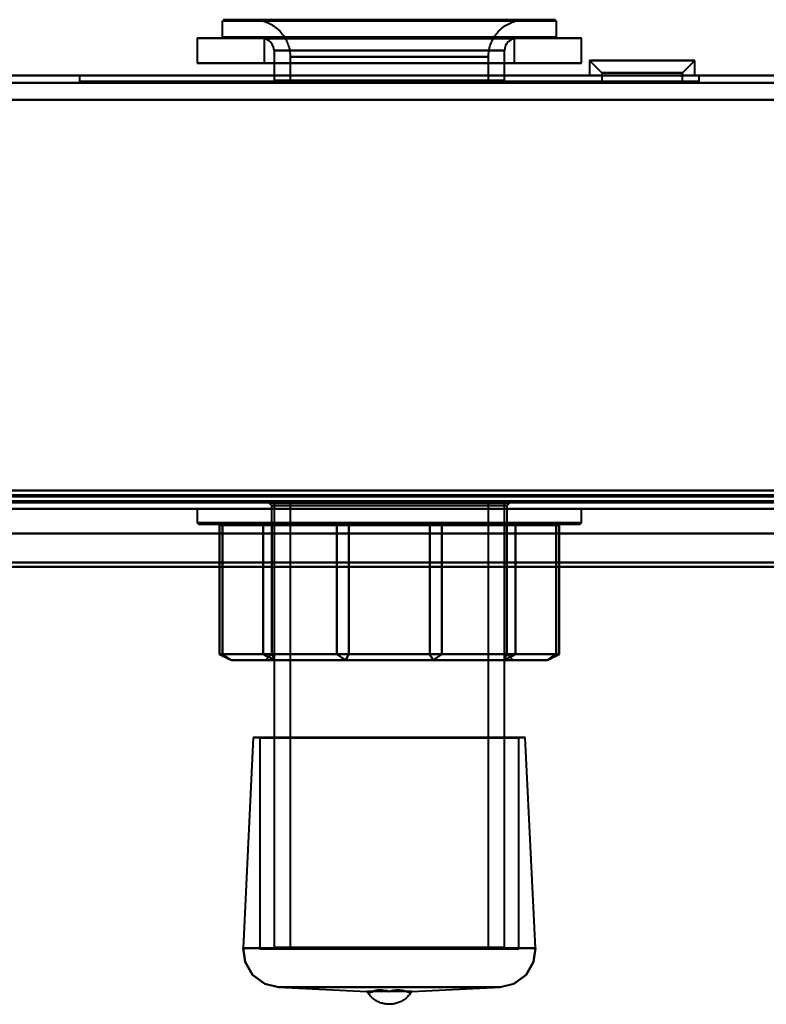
# Model space of a CAD drawing. Header units: millimetres. Extents: x -1041 to 1388, y -120 to 1250.
# Tile 9 of 85: x -190 to -130, y 88 to 168. Entities that reach past the tile are written whole.
import ezdxf

# ---------------------------------------------------------------- set-up
doc = ezdxf.new("R2010")
doc.units = ezdxf.units.MM
doc.layers.add('G-IMPT', color=8, linetype='Continuous', lineweight=40)

# ---------------------------------------------------------------- blocks, each defined once
blk = doc.blocks.new('NEXA 400 CALQUES_dwg-748074-Droite')
at = {"layer": 'G-IMPT'}
for p, q in [((-173.5, 167.752), (-173.5, 166.452)), ((-173.5, 167.752), (-154.829, 167.752)), ((-173.5, 167.752), (-165.171, 167.752)), ((-154.867, 167.852), (-173.4, 167.852)), ((-155.786, 167.852), (-171, 167.852)), ((-171, 167.852), (-155.786, 167.852)), ((-165.171, 167.752), (-146.5, 167.752)), ((-146.6, 167.852), (-165.133, 167.852)), ((-149, 167.852), (-164.214, 167.852)), ((-164.214, 167.852), (-149, 167.852)), ((-154.829, 167.752), (-146.5, 167.752)), ((-146.5, 166.452), (-146.5, 167.752)), ((-175.5, 166.352), (-175.5, 164.352)), ((-154.063, 166.352), (-175.5, 166.352)), ((-175.5, 166.352), (-154.063, 166.352)), ((-175.5, 166.352), (-165.937, 166.352)), ((-165.171, 166.452), (-173.5, 166.452)), ((-154.829, 166.452), (-173.5, 166.452)), ((-173.4, 166.352), (-154.867, 166.352)), ((-170.1, 166.332), (-170.1, 164.352)), ((-156.131, 166.332), (-170.1, 166.332)), ((-170.1, 166.332), (-156.131, 166.332)), ((-144.5, 166.352), (-165.937, 166.352)), ((-165.937, 166.352), (-144.5, 166.352)), ((-146.5, 166.452), (-165.171, 166.452)), ((-165.133, 166.352), (-146.6, 166.352)), ((-149.9, 166.332), (-163.869, 166.332)), ((-163.869, 166.332), (-149.9, 166.332)), ((-146.5, 166.452), (-154.829, 166.452)), ((-154.063, 166.352), (-144.5, 166.352)), ((-149.9, 164.352), (-149.9, 166.332)), ((-144.5, 164.352), (-144.5, 166.352)), ((-169.3, 165.352), (-169.3, 162.952)), ((-156.438, 165.352), (-169.3, 165.352)), ((-169.3, 165.352), (-156.438, 165.352)), ((-150.7, 165.352), (-163.562, 165.352)), ((-163.562, 165.352), (-150.7, 165.352)), ((-150.7, 162.952), (-150.7, 165.352)), ((-168, 164.852), (-168, 162.852)), ((-156.936, 164.852), (-168, 164.852)), ((-168, 164.852), (-156.936, 164.852)), ((-152, 164.852), (-163.064, 164.852)), ((-163.064, 164.852), (-152, 164.852)), ((-152, 162.852), (-152, 164.852)), ((-143.85, 164.552), (-142.85, 163.552)), ((-143.85, 164.552), (-142.85, 163.552)), ((-143.85, 164.552), (-143.85, 163.352)), ((-143.85, 164.552), (-143.85, 163.352)), ((-137.475, 164.552), (-143.85, 164.552)), ((-137.475, 164.552), (-143.85, 164.552)), ((-143.85, 164.552), (-137.475, 164.552)), ((-143.85, 164.552), (-137.475, 164.552)), ((-135.35, 164.552), (-141.725, 164.552)), ((-135.35, 164.552), (-141.725, 164.552)), ((-141.725, 164.552), (-135.35, 164.552)), ((-141.725, 164.552), (-135.35, 164.552)), ((-136.35, 163.552), (-135.35, 164.552)), ((-136.35, 163.552), (-135.35, 164.552)), ((-135.35, 163.352), (-135.35, 164.552)), ((-135.35, 163.352), (-135.35, 164.552)), ((-165.937, 164.352), (-175.5, 164.352)), ((-154.063, 164.352), (-175.5, 164.352)), ((-175.5, 164.352), (-154.063, 164.352)), ((-156.131, 164.352), (-170.1, 164.352)), ((-170.1, 164.352), (-156.131, 164.352)), ((-144.5, 164.352), (-165.937, 164.352)), ((-165.937, 164.352), (-144.5, 164.352)), ((-149.9, 164.352), (-163.869, 164.352)), ((-163.869, 164.352), (-149.9, 164.352)), ((-144.5, 164.352), (-154.063, 164.352)), ((250.9, 163.352), (-248.9, 163.352)), ((-185, 163.352), (-185, 162.852)), ((-160, 163.352), (-185, 163.352)), ((-135, 163.352), (-185, 163.352)), ((-185, 163.352), (-160, 163.352)), ((-156.438, 162.952), (-169.3, 162.952)), ((-150.7, 162.952), (-163.562, 162.952)), ((-135, 163.352), (-160, 163.352)), ((-160, 163.352), (-135, 163.352)), ((-137.475, 163.352), (-143.85, 163.352)), ((-137.475, 163.352), (-143.85, 163.352)), ((-143.85, 163.352), (-137.475, 163.352)), ((-143.85, 163.352), (-137.475, 163.352)), ((-142.85, 163.552), (-142.85, 162.852)), ((-142.85, 163.552), (-142.85, 162.852)), ((-137.975, 163.552), (-142.85, 163.552)), ((-137.975, 163.552), (-142.85, 163.552)), ((-142.85, 163.552), (-137.975, 163.552)), ((-142.85, 163.552), (-137.975, 163.552)), ((-135.35, 163.352), (-141.725, 163.352)), ((-135.35, 163.352), (-141.725, 163.352)), ((-141.725, 163.352), (-135.35, 163.352)), ((-141.725, 163.352), (-135.35, 163.352)), ((-136.35, 163.552), (-141.225, 163.552)), ((-136.35, 163.552), (-141.225, 163.552)), ((-141.225, 163.552), (-136.35, 163.552)), ((-141.225, 163.552), (-136.35, 163.552)), ((-136.35, 162.852), (-136.35, 163.552)), ((-136.35, 162.852), (-136.35, 163.552)), ((-135, 162.852), (-135, 163.352)), ((-135, 162.852), (-185, 162.852)), ((-135, 162.852), (-185, 162.852)), ((-185, 162.852), (-135, 162.852)), ((-185, 162.852), (-135, 162.852)), ((-169.3, 162.852), (-150.7, 162.852)), ((-169.3, 162.852), (-150.7, 162.852)), ((-152, 162.852), (-168, 162.852)), ((-152, 162.852), (-168, 162.852)), ((-168, 162.852), (-156.936, 162.852)), ((-168, 162.852), (-163.064, 162.852)), ((-163.064, 162.852), (-152, 162.852)), ((-136.35, 162.852), (-142.85, 162.852)), ((-136.35, 162.852), (-142.85, 162.852)), ((-136.35, 162.852), (-142.85, 162.852)), ((-136.35, 162.852), (-142.85, 162.852)), ((-142.85, 162.852), (-137.975, 162.852)), ((-142.85, 162.852), (-141.225, 162.852)), ((-142.85, 162.852), (-137.975, 162.852)), ((-142.85, 162.852), (-141.225, 162.852)), ((-141.225, 162.852), (-136.35, 162.852)), ((-141.225, 162.852), (-136.35, 162.852)), ((-248.9, 128.872), (285.9, 128.872)), ((-169.716, 128.852), (-169.5, 128.636)), ((-169.716, 128.852), (-150.284, 128.852)), ((-169.716, 128.852), (-150.284, 128.852)), ((-153.192, 128.852), (-169.716, 128.852)), ((-166.808, 128.852), (-169.716, 128.852)), ((-169.3, 128.852), (-169.3, 92.952)), ((-169.3, 128.852), (-156.438, 128.852)), ((-169.3, 128.852), (-163.562, 128.852)), ((-150.7, 128.852), (-169.3, 128.852)), ((-150.7, 128.852), (-169.3, 128.852)), ((-168, 128.852), (-168, 92.952)), ((-168, 128.852), (-152, 128.852)), ((-168, 128.852), (-152, 128.852)), ((-163.064, 128.852), (-168, 128.852)), ((-156.936, 128.852), (-168, 128.852)), ((-150.284, 128.852), (-166.808, 128.852)), ((-163.562, 128.852), (-150.7, 128.852)), ((-152, 128.852), (-163.064, 128.852)), ((-150.284, 128.852), (-153.192, 128.852)), ((-152, 92.952), (-152, 128.852)), ((-150.7, 92.952), (-150.7, 128.852)), ((-150.5, 128.636), (-150.284, 128.852)), ((270, 128.372), (-250, 128.372)), ((-249.4, 128.372), (251.4, 128.372)), ((-249.4, 128.372), (286.4, 128.372)), ((-175.5, 128.372), (-175.5, 127.236)), ((-175.5, 128.372), (-160, 128.372)), ((-160, 128.372), (-175.5, 128.372)), ((-170.86, 128.372), (-144.5, 128.372)), ((-169.5, 128.636), (-169.5, 116.636)), ((-169.5, 128.636), (-166.656, 128.636)), ((-169.5, 128.636), (-153.344, 128.636)), ((-153.344, 128.636), (-169.5, 128.636)), ((-166.656, 128.636), (-169.5, 128.636)), ((-166.656, 128.636), (-150.5, 128.636)), ((-150.5, 128.636), (-166.656, 128.636)), ((-160, 128.372), (-149.14, 128.372)), ((-144.5, 128.372), (-160, 128.372)), ((-153.344, 128.636), (-150.5, 128.636)), ((-150.5, 128.636), (-153.344, 128.636)), ((-150.5, 116.636), (-150.5, 128.636)), ((-144.5, 127.236), (-144.5, 128.372)), ((-149.14, 127.236), (-175.5, 127.236)), ((-144.5, 127.236), (-170.86, 127.236)), ((-175.4, 127.136), (-149.21, 127.136)), ((-173.53, 127.136), (-173.845, 127.136)), ((-173.745, 127.036), (-173.745, 116.636)), ((-173.745, 127.036), (-173.709, 127.036)), ((-173.745, 127.036), (-173.459, 127.036)), ((-170.79, 127.136), (-144.6, 127.136)), ((-169.498, 127.136), (-170.283, 127.136)), ((-170.187, 127.036), (-169.473, 127.036)), ((-163.247, 127.136), (-164.307, 127.136)), ((-164.236, 127.036), (-163.272, 127.036)), ((-155.693, 127.136), (-156.753, 127.136)), ((-156.728, 127.036), (-155.764, 127.036)), ((-150.527, 127.036), (-149.813, 127.036)), ((-149.717, 127.136), (-150.502, 127.136)), ((-146.541, 127.036), (-146.255, 127.036)), ((-146.155, 127.136), (-146.47, 127.136)), ((-146.291, 127.036), (-146.255, 127.036)), ((-146.255, 116.636), (-146.255, 127.036)), ((270, 126.372), (-250, 126.372)), ((270, 126.372), (-250, 126.372)), ((-173.745, 116.636), (-172.745, 116.136)), ((-173.745, 116.636), (-173.709, 116.636)), ((-173.745, 116.636), (-173.459, 116.636)), ((-173.459, 116.636), (-173.745, 116.636)), ((-173.709, 116.636), (-173.745, 116.636)), ((-170.187, 116.636), (-169.473, 116.636)), ((-169.473, 116.636), (-170.187, 116.636)), ((-169.5, 116.636), (-170, 116.136)), ((-170, 116.136), (-167.006, 116.136)), ((-170, 116.136), (-152.994, 116.136)), ((-152.994, 116.136), (-170, 116.136)), ((-169.5, 116.636), (-166.656, 116.636)), ((-169.5, 116.636), (-153.344, 116.636)), ((-153.344, 116.636), (-169.5, 116.636)), ((-166.656, 116.636), (-169.5, 116.636)), ((-167.006, 116.136), (-150, 116.136)), ((-150, 116.136), (-167.006, 116.136)), ((-166.656, 116.636), (-150.5, 116.636)), ((-150.5, 116.636), (-166.656, 116.636)), ((-164.236, 116.636), (-163.272, 116.636)), ((-163.272, 116.636), (-164.236, 116.636)), ((-156.728, 116.636), (-155.764, 116.636)), ((-155.764, 116.636), (-156.728, 116.636)), ((-153.344, 116.636), (-150.5, 116.636)), ((-150.5, 116.636), (-153.344, 116.636)), ((-152.994, 116.136), (-150, 116.136)), ((-150.527, 116.636), (-149.813, 116.636)), ((-149.813, 116.636), (-150.527, 116.636)), ((-150, 116.136), (-150.5, 116.636)), ((-147.255, 116.136), (-146.255, 116.636)), ((-146.541, 116.636), (-146.255, 116.636)), ((-146.255, 116.636), (-146.541, 116.636)), ((-146.291, 116.636), (-146.255, 116.636)), ((-146.255, 116.636), (-146.291, 116.636)), ((-170.976, 109.902), (-171.797, 92.895)), ((-170.976, 109.902), (-170.45, 109.877)), ((-170.976, 109.902), (-160, 109.902)), ((-160, 109.902), (-170.976, 109.902)), ((-170.45, 109.877), (-170.45, 92.852)), ((-170.45, 109.877), (-160, 109.877)), ((-160, 109.877), (-170.45, 109.877)), ((-160, 109.902), (-149.024, 109.902)), ((-149.024, 109.902), (-160, 109.902)), ((-160, 109.877), (-149.55, 109.877)), ((-149.55, 109.877), (-160, 109.877)), ((-149.55, 109.877), (-149.024, 109.902)), ((-149.55, 92.852), (-149.55, 109.877)), ((-148.203, 92.895), (-149.024, 109.902)), ((-171.797, 92.895), (-160, 92.895)), ((-171.797, 92.895), (-148.203, 92.895)), ((-160, 92.895), (-171.797, 92.895)), ((-170.45, 92.852), (-160, 92.852)), ((-160, 92.852), (-170.45, 92.852)), ((-156.438, 92.952), (-169.3, 92.952)), ((-169.2, 92.852), (-160, 92.852)), ((-160, 92.852), (-168.1, 92.852)), ((-168, 92.952), (-156.936, 92.952)), ((-150.7, 92.952), (-163.562, 92.952)), ((-163.064, 92.952), (-152, 92.952)), ((-160, 92.895), (-148.203, 92.895)), ((-148.203, 92.895), (-160, 92.895)), ((-151.9, 92.852), (-160, 92.852)), ((-160, 92.852), (-149.55, 92.852)), ((-149.55, 92.852), (-160, 92.852)), ((-160, 92.852), (-150.8, 92.852)), ((-168.945, 89.753), (-161.81, 89.409)), ((-168.945, 89.753), (-160, 89.753)), ((-160, 89.753), (-168.945, 89.753)), ((-151.055, 89.753), (-168.945, 89.753)), ((-160, 89.409), (-161.81, 89.409)), ((-160, 89.753), (-151.055, 89.753)), ((-151.055, 89.753), (-160, 89.753)), ((-158.19, 89.409), (-160, 89.409)), ((-158.19, 89.409), (-151.055, 89.753))]:
    blk.add_line(p, q, dxfattribs=at)
at = {"layer": 'G-IMPT', "flags": 128}
for points in [[(-171, 167.852), (-170.88, 167.85), (-170.76, 167.843), (-170.641, 167.831), (-170.522, 167.814), (-170.404, 167.793), (-170.287, 167.766), (-170.171, 167.735), (-170.056, 167.7), (-169.943, 167.66), (-169.832, 167.615), (-169.722, 167.567), (-169.615, 167.513), (-169.509, 167.456), (-169.406, 167.394), (-169.306, 167.328), (-169.208, 167.259), (-169.114, 167.185), (-169.022, 167.108), (-168.933, 167.027), (-168.848, 166.942), (-168.766, 166.855), (-168.688, 166.764), (-168.613, 166.67), (-168.542, 166.573), (-168.476, 166.473), (-168.413, 166.371), (-168.354, 166.266), (-168.3, 166.159), (-168.25, 166.05), (-168.204, 165.939), (-168.163, 165.827), (-168.126, 165.712), (-168.094, 165.597), (-168.066, 165.48), (-168.044, 165.362), (-168.026, 165.244), (-168.012, 165.124), (-168.004, 165.005), (-168, 164.885), (-168, 164.852)], [(-152, 164.852), (-151.998, 164.972), (-151.99, 165.092), (-151.978, 165.211), (-151.962, 165.33), (-151.94, 165.448), (-151.914, 165.565), (-151.883, 165.681), (-151.848, 165.796), (-151.808, 165.909), (-151.763, 166.021), (-151.714, 166.13), (-151.661, 166.238), (-151.603, 166.343), (-151.542, 166.446), (-151.476, 166.546), (-151.406, 166.644), (-151.333, 166.739), (-151.255, 166.83), (-151.175, 166.919), (-151.09, 167.004), (-151.002, 167.086), (-150.911, 167.165), (-150.817, 167.239), (-150.721, 167.31), (-150.621, 167.377), (-150.519, 167.44), (-150.414, 167.498), (-150.307, 167.553), (-150.198, 167.603), (-150.087, 167.648), (-149.974, 167.69), (-149.86, 167.726), (-149.745, 167.758), (-149.628, 167.786), (-149.51, 167.809), (-149.391, 167.827), (-149.272, 167.84), (-149.152, 167.848), (-149.032, 167.852), (-149, 167.852)], [(-169.3, 165.352), (-169.312, 165.505), (-169.344, 165.645), (-169.453, 165.883), (-169.58, 166.046), (-169.697, 166.15), (-169.9, 166.269), (-170.1, 166.332)], [(-149.9, 166.332), (-150.058, 166.286), (-150.195, 166.221), (-150.412, 166.055), (-150.542, 165.892), (-150.614, 165.757), (-150.682, 165.543), (-150.7, 165.352)], [(-248.9, 163.352), (-123.95, 163.352), (1, 163.352), (125.95, 163.352), (250.9, 163.352)], [(-248.9, 163.352), (-123.95, 163.352), (1, 163.352), (125.95, 163.352), (250.9, 163.352)], [(250.9, 163.352), (125.95, 163.352), (1, 163.352), (-123.95, 163.352), (-248.9, 163.352)], [(250.9, 163.352), (125.95, 163.352), (1, 163.352), (-123.95, 163.352), (-248.9, 163.352)], [(250.9, 162.752), (125.95, 162.752), (1, 162.752), (-123.95, 162.752), (-248.9, 162.752)], [(-248.9, 162.752), (-123.95, 162.752), (1, 162.752), (125.95, 162.752), (250.9, 162.752)], [(-248.9, 162.752), (-123.95, 162.752), (1, 162.752), (125.95, 162.752), (250.9, 162.752)], [(250.9, 162.752), (125.95, 162.752), (1, 162.752), (-123.95, 162.752), (-248.9, 162.752)], [(250.9, 161.372), (125.95, 161.372), (1, 161.372), (-123.95, 161.372), (-248.9, 161.372)], [(-248.9, 161.372), (-123.825, 161.372), (1.25, 161.372), (126.325, 161.372), (251.4, 161.372)], [(-248.9, 161.372), (-123.95, 161.372), (1, 161.372), (125.95, 161.372), (250.9, 161.372)], [(251.4, 161.372), (126.325, 161.372), (1.25, 161.372), (-123.825, 161.372), (-248.9, 161.372)], [(-248.9, 161.372), (-123.95, 161.372), (1, 161.372), (125.95, 161.372), (250.9, 161.372)], [(250.9, 161.372), (125.95, 161.372), (1, 161.372), (-123.95, 161.372), (-248.9, 161.372)], [(-248.9, 161.372), (-123.825, 161.372), (1.25, 161.372), (126.325, 161.372), (251.4, 161.372)], [(251.4, 161.372), (126.325, 161.372), (1.25, 161.372), (-123.825, 161.372), (-248.9, 161.372)], [(250.9, 129.852), (125.95, 129.852), (1, 129.852), (-123.95, 129.852), (-248.9, 129.852)], [(-248.9, 129.852), (-123.95, 129.852), (1, 129.852), (125.95, 129.852), (250.9, 129.852)], [(-248.9, 129.852), (-123.95, 129.852), (1, 129.852), (125.95, 129.852), (250.9, 129.852)], [(250.9, 129.852), (125.95, 129.852), (1, 129.852), (-123.95, 129.852), (-248.9, 129.852)], [(250.9, 129.852), (125.95, 129.852), (1, 129.852), (-123.95, 129.852), (-248.9, 129.852)], [(-248.9, 129.852), (-123.95, 129.852), (1, 129.852), (125.95, 129.852), (250.9, 129.852)], [(250.9, 129.852), (125.95, 129.852), (1, 129.852), (-123.95, 129.852), (-248.9, 129.852)], [(-248.9, 129.852), (-123.95, 129.852), (1, 129.852), (125.95, 129.852), (250.9, 129.852)], [(-249.4, 128.972), (-115.45, 128.972), (18.5, 128.972), (152.45, 128.972), (286.4, 128.972)], [(-249.4, 128.972), (-115.45, 128.972), (18.5, 128.972), (152.45, 128.972), (286.4, 128.972)], [(251.4, 128.972), (126.2, 128.972), (1, 128.972), (-124.2, 128.972), (-249.4, 128.972)], [(-249.4, 128.972), (-124.2, 128.972), (1, 128.972), (126.2, 128.972), (251.4, 128.972)], [(286.4, 128.972), (152.45, 128.972), (18.5, 128.972), (-115.45, 128.972), (-249.4, 128.972)], [(-249.4, 128.972), (-124.2, 128.972), (1, 128.972), (126.2, 128.972), (251.4, 128.972)], [(251.4, 128.972), (126.2, 128.972), (1, 128.972), (-124.2, 128.972), (-249.4, 128.972)], [(251.4, 128.972), (126.2, 128.972), (1, 128.972), (-124.2, 128.972), (-249.4, 128.972)], [(-249.4, 128.972), (-124.2, 128.972), (1, 128.972), (126.2, 128.972), (251.4, 128.972)], [(286.4, 128.972), (152.45, 128.972), (18.5, 128.972), (-115.45, 128.972), (-249.4, 128.972)], [(286.4, 128.972), (152.45, 128.972), (18.5, 128.972), (-115.45, 128.972), (-249.4, 128.972)], [(-249.4, 128.972), (-115.45, 128.972), (18.5, 128.972), (152.45, 128.972), (286.4, 128.972)], [(286.4, 128.872), (152.45, 128.872), (18.5, 128.872), (-115.45, 128.872), (-249.4, 128.872)], [(251.4, 128.872), (126.2, 128.872), (1, 128.872), (-124.2, 128.872), (-249.4, 128.872)], [(-249.4, 128.872), (-124.2, 128.872), (1, 128.872), (126.2, 128.872), (251.4, 128.872)], [(-249.4, 128.872), (-115.45, 128.872), (18.5, 128.872), (152.45, 128.872), (286.4, 128.872)], [(251, 128.872), (126, 128.872), (1, 128.872), (-124, 128.872), (-249, 128.872)], [(-249, 128.872), (-124, 128.872), (1, 128.872), (126, 128.872), (251, 128.872)], [(251, 128.872), (126, 128.872), (1, 128.872), (-124, 128.872), (-249, 128.872)], [(-249, 128.872), (-124, 128.872), (1, 128.872), (126, 128.872), (251, 128.872)], [(285.9, 129.472), (152.2, 129.472), (18.5, 129.472), (-115.2, 129.472), (-248.9, 129.472)], [(251.4, 129.472), (126.325, 129.472), (1.25, 129.472), (-123.825, 129.472), (-248.9, 129.472)], [(-248.9, 129.472), (-123.825, 129.472), (1.25, 129.472), (126.325, 129.472), (251.4, 129.472)], [(-248.9, 129.472), (-123.825, 129.472), (1.25, 129.472), (126.325, 129.472), (251.4, 129.472)], [(-248.9, 129.472), (-115.2, 129.472), (18.5, 129.472), (152.2, 129.472), (285.9, 129.472)], [(251.4, 129.472), (126.325, 129.472), (1.25, 129.472), (-123.825, 129.472), (-248.9, 129.472)], [(-248.9, 129.372), (-115.2, 129.372), (18.5, 129.372), (152.2, 129.372), (285.9, 129.372)], [(285.9, 129.372), (152.2, 129.372), (18.5, 129.372), (-115.2, 129.372), (-248.9, 129.372)], [(-248.9, 129.372), (-115.2, 129.372), (18.5, 129.372), (152.2, 129.372), (285.9, 129.372)], [(285.9, 129.372), (152.2, 129.372), (18.5, 129.372), (-115.2, 129.372), (-248.9, 129.372)], [(-248.9, 129.372), (-115.2, 129.372), (18.5, 129.372), (152.2, 129.372), (285.9, 129.372)], [(285.9, 129.372), (152.2, 129.372), (18.5, 129.372), (-115.2, 129.372), (-248.9, 129.372)], [(285.9, 128.872), (152.2, 128.872), (18.5, 128.872), (-115.2, 128.872), (-248.9, 128.872)], [(-248.9, 128.872), (-115.2, 128.872), (18.5, 128.872), (152.2, 128.872), (285.9, 128.872)], [(-248.9, 128.872), (-115.2, 128.872), (18.5, 128.872), (152.2, 128.872), (285.9, 128.872)], [(285.9, 128.872), (152.2, 128.872), (18.5, 128.872), (-115.2, 128.872), (-248.9, 128.872)], [(-248.9, 128.872), (-115.2, 128.872), (18.5, 128.872), (152.2, 128.872), (285.9, 128.872)], [(285.9, 128.872), (152.2, 128.872), (18.5, 128.872), (-115.2, 128.872), (-248.9, 128.872)], [(285.9, 128.872), (152.2, 128.872), (18.5, 128.872), (-115.2, 128.872), (-248.9, 128.872)], [(285.9, 128.872), (152.2, 128.872), (18.5, 128.872), (-115.2, 128.872), (-248.9, 128.872)], [(-248.9, 128.872), (-115.2, 128.872), (18.5, 128.872), (152.2, 128.872), (285.9, 128.872)], [(-248.9, 128.872), (-115.2, 128.872), (18.5, 128.872), (152.2, 128.872), (285.9, 128.872)], [(-248.9, 128.872), (-115.2, 128.872), (18.5, 128.872), (152.2, 128.872), (285.9, 128.872)], [(285.9, 128.872), (152.2, 128.872), (18.5, 128.872), (-115.2, 128.872), (-248.9, 128.872)], [(286.4, 128.372), (152.45, 128.372), (18.5, 128.372), (-115.45, 128.372), (-249.4, 128.372)], [(-249.4, 128.372), (-119.55, 128.372), (10.3, 128.372), (140.15, 128.372), (270, 128.372)], [(251.4, 128.372), (126.2, 128.372), (1, 128.372), (-124.2, 128.372), (-249.4, 128.372)], [(-249.4, 128.372), (-124.2, 128.372), (1, 128.372), (126.2, 128.372), (251.4, 128.372)], [(251.4, 128.372), (126.2, 128.372), (1, 128.372), (-124.2, 128.372), (-249.4, 128.372)], [(-249.4, 128.372), (-124.2, 128.372), (1, 128.372), (126.2, 128.372), (251.4, 128.372)], [(251.4, 128.372), (126.2, 128.372), (1, 128.372), (-124.2, 128.372), (-249.4, 128.372)], [(-249.4, 128.372), (-124.2, 128.372), (1, 128.372), (126.2, 128.372), (251.4, 128.372)], [(270, 128.372), (140.15, 128.372), (10.3, 128.372), (-119.55, 128.372), (-249.4, 128.372)], [(-249.4, 128.372), (-124.2, 128.372), (1, 128.372), (126.2, 128.372), (251.4, 128.372)], [(-249.4, 128.372), (-119.55, 128.372), (10.3, 128.372), (140.15, 128.372), (270, 128.372)], [(251.4, 128.372), (126.2, 128.372), (1, 128.372), (-124.2, 128.372), (-249.4, 128.372)], [(270, 128.372), (140.15, 128.372), (10.3, 128.372), (-119.55, 128.372), (-249.4, 128.372)], [(-249.4, 128.372), (-115.45, 128.372), (18.5, 128.372), (152.45, 128.372), (286.4, 128.372)], [(251.4, 128.372), (127.8, 128.372), (4.2, 128.372), (-119.4, 128.372), (-243, 128.372)], [(251.4, 128.372), (127.8, 128.372), (4.2, 128.372), (-119.4, 128.372), (-243, 128.372)], [(-243, 128.372), (-119.4, 128.372), (4.2, 128.372), (127.8, 128.372), (251.4, 128.372)], [(-243, 128.372), (-119.4, 128.372), (4.2, 128.372), (127.8, 128.372), (251.4, 128.372)], [(251.4, 128.372), (127.8, 128.372), (4.2, 128.372), (-119.4, 128.372), (-243, 128.372)], [(-243, 128.372), (-119.4, 128.372), (4.2, 128.372), (127.8, 128.372), (251.4, 128.372)], [(251.4, 128.372), (127.8, 128.372), (4.2, 128.372), (-119.4, 128.372), (-243, 128.372)], [(-243, 128.372), (-119.4, 128.372), (4.2, 128.372), (127.8, 128.372), (251.4, 128.372)], [(-173.805, 127.136), (-172.925, 127.136), (-172.044, 127.136), (-171.164, 127.136), (-170.283, 127.136)], [(-170.187, 127.036), (-171.067, 127.036), (-171.948, 127.036), (-172.828, 127.036), (-173.709, 127.036)], [(-173.709, 127.036), (-173.709, 124.436), (-173.709, 121.836), (-173.709, 119.236), (-173.709, 116.636)], [(-173.709, 116.636), (-173.709, 119.236), (-173.709, 121.836), (-173.709, 124.436), (-173.709, 127.036)], [(-164.307, 127.136), (-166.613, 127.136), (-168.919, 127.136), (-171.225, 127.136), (-173.53, 127.136)], [(-173.459, 127.036), (-173.459, 124.436), (-173.459, 121.836), (-173.459, 119.236), (-173.459, 116.636)], [(-173.459, 127.036), (-171.153, 127.036), (-168.847, 127.036), (-166.542, 127.036), (-164.236, 127.036)], [(-173.459, 116.636), (-173.459, 119.236), (-173.459, 121.836), (-173.459, 124.436), (-173.459, 127.036)], [(-170.187, 127.036), (-170.187, 124.436), (-170.187, 121.836), (-170.187, 119.236), (-170.187, 116.636)], [(-170.187, 116.636), (-170.187, 119.236), (-170.187, 121.836), (-170.187, 124.436), (-170.187, 127.036)], [(-169.498, 127.136), (-166.312, 127.136), (-163.125, 127.136), (-159.939, 127.136), (-156.753, 127.136)], [(-156.728, 127.036), (-159.914, 127.036), (-163.1, 127.036), (-166.287, 127.036), (-169.473, 127.036)], [(-169.473, 127.036), (-169.473, 124.436), (-169.473, 121.836), (-169.473, 119.236), (-169.473, 116.636)], [(-169.473, 116.636), (-169.473, 119.236), (-169.473, 121.836), (-169.473, 124.436), (-169.473, 127.036)], [(-164.236, 116.636), (-164.236, 119.236), (-164.236, 121.836), (-164.236, 124.436), (-164.236, 127.036)], [(-164.236, 127.036), (-164.236, 124.436), (-164.236, 121.836), (-164.236, 119.236), (-164.236, 116.636)], [(-163.272, 127.036), (-163.272, 124.436), (-163.272, 121.836), (-163.272, 119.236), (-163.272, 116.636)], [(-163.272, 127.036), (-160.086, 127.036), (-156.9, 127.036), (-153.713, 127.036), (-150.527, 127.036)], [(-163.272, 116.636), (-163.272, 119.236), (-163.272, 121.836), (-163.272, 124.436), (-163.272, 127.036)], [(-150.502, 127.136), (-153.688, 127.136), (-156.875, 127.136), (-160.061, 127.136), (-163.247, 127.136)], [(-156.728, 127.036), (-156.728, 124.436), (-156.728, 121.836), (-156.728, 119.236), (-156.728, 116.636)], [(-156.728, 116.636), (-156.728, 119.236), (-156.728, 121.836), (-156.728, 124.436), (-156.728, 127.036)], [(-146.541, 127.036), (-148.847, 127.036), (-151.153, 127.036), (-153.458, 127.036), (-155.764, 127.036)], [(-155.764, 127.036), (-155.764, 124.436), (-155.764, 121.836), (-155.764, 119.236), (-155.764, 116.636)], [(-155.764, 116.636), (-155.764, 119.236), (-155.764, 121.836), (-155.764, 124.436), (-155.764, 127.036)], [(-155.693, 127.136), (-153.387, 127.136), (-151.081, 127.136), (-148.775, 127.136), (-146.47, 127.136)], [(-150.527, 127.036), (-150.527, 124.436), (-150.527, 121.836), (-150.527, 119.236), (-150.527, 116.636)], [(-150.527, 116.636), (-150.527, 119.236), (-150.527, 121.836), (-150.527, 124.436), (-150.527, 127.036)], [(-149.813, 127.036), (-149.813, 124.436), (-149.813, 121.836), (-149.813, 119.236), (-149.813, 116.636)], [(-149.813, 127.036), (-148.933, 127.036), (-148.052, 127.036), (-147.172, 127.036), (-146.291, 127.036)], [(-149.813, 116.636), (-149.813, 119.236), (-149.813, 121.836), (-149.813, 124.436), (-149.813, 127.036)], [(-146.195, 127.136), (-147.075, 127.136), (-147.956, 127.136), (-148.836, 127.136), (-149.717, 127.136)], [(-146.541, 127.036), (-146.541, 124.436), (-146.541, 121.836), (-146.541, 119.236), (-146.541, 116.636)], [(-146.541, 116.636), (-146.541, 119.236), (-146.541, 121.836), (-146.541, 124.436), (-146.541, 127.036)], [(-146.291, 127.036), (-146.291, 124.436), (-146.291, 121.836), (-146.291, 119.236), (-146.291, 116.636)], [(-146.291, 116.636), (-146.291, 119.236), (-146.291, 121.836), (-146.291, 124.436), (-146.291, 127.036)], [(270, 126.372), (140, 126.372), (10, 126.372), (-120, 126.372), (-250, 126.372)], [(-250, 126.372), (-120, 126.372), (10, 126.372), (140, 126.372), (270, 126.372)], [(270, 126.372), (140, 126.372), (10, 126.372), (-120, 126.372), (-250, 126.372)], [(-250, 126.372), (-120, 126.372), (10, 126.372), (140, 126.372), (270, 126.372)], [(-250, 126.372), (-120, 126.372), (10, 126.372), (140, 126.372), (270, 126.372)], [(270, 126.372), (140, 126.372), (10, 126.372), (-120, 126.372), (-250, 126.372)], [(-250, 126.372), (-120, 126.372), (10, 126.372), (140, 126.372), (270, 126.372)], [(270, 126.372), (140, 126.372), (10, 126.372), (-120, 126.372), (-250, 126.372)], [(263, 126.372), (136.5, 126.372), (10, 126.372), (-116.5, 126.372), (-243, 126.372)], [(263, 126.372), (136.5, 126.372), (10, 126.372), (-116.5, 126.372), (-243, 126.372)], [(-243, 126.372), (-116.5, 126.372), (10, 126.372), (136.5, 126.372), (263, 126.372)], [(-243, 126.372), (-116.5, 126.372), (10, 126.372), (136.5, 126.372), (263, 126.372)], [(-243, 126.372), (-116.5, 126.372), (10, 126.372), (136.5, 126.372), (263, 126.372)], [(263, 126.372), (136.5, 126.372), (10, 126.372), (-116.5, 126.372), (-243, 126.372)], [(-243, 126.372), (-116.5, 126.372), (10, 126.372), (136.5, 126.372), (263, 126.372)], [(263, 126.372), (136.5, 126.372), (10, 126.372), (-116.5, 126.372), (-243, 126.372)], [(270, 124.025), (140, 124.025), (10, 124.025), (-120, 124.025), (-250, 124.025)], [(-250, 124.025), (-120, 124.025), (10, 124.025), (140, 124.025), (270, 124.025)], [(270, 124.025), (140, 124.025), (10, 124.025), (-120, 124.025), (-250, 124.025)], [(-250, 124.025), (-120, 124.025), (10, 124.025), (140, 124.025), (270, 124.025)], [(270, 124.025), (140, 124.025), (10, 124.025), (-120, 124.025), (-250, 124.025)], [(-250, 124.025), (-120, 124.025), (10, 124.025), (140, 124.025), (270, 124.025)], [(270, 124.025), (140, 124.025), (10, 124.025), (-120, 124.025), (-250, 124.025)], [(-250, 124.025), (-120, 124.025), (10, 124.025), (140, 124.025), (270, 124.025)], [(-250, 123.678), (-120, 123.678), (10, 123.678), (140, 123.678), (270, 123.678)], [(-250, 123.678), (-120, 123.678), (10, 123.678), (140, 123.678), (270, 123.678)], [(270, 123.678), (140, 123.678), (10, 123.678), (-120, 123.678), (-250, 123.678)], [(270, 123.678), (140, 123.678), (10, 123.678), (-120, 123.678), (-250, 123.678)], [(-250, 123.678), (-120, 123.678), (10, 123.678), (140, 123.678), (270, 123.678)], [(270, 123.678), (140, 123.678), (10, 123.678), (-120, 123.678), (-250, 123.678)], [(-173.709, 116.636), (-173.468, 116.511), (-173.227, 116.386), (-172.986, 116.261), (-172.745, 116.136)], [(-170.187, 116.636), (-171.067, 116.636), (-171.948, 116.636), (-172.828, 116.636), (-173.709, 116.636)], [(-172.745, 116.136), (-172.986, 116.261), (-173.227, 116.386), (-173.468, 116.511), (-173.709, 116.636)], [(-173.709, 116.636), (-172.828, 116.636), (-171.948, 116.636), (-171.067, 116.636), (-170.187, 116.636)], [(-173.459, 116.636), (-173.281, 116.511), (-173.102, 116.386), (-172.924, 116.261), (-172.745, 116.136)], [(-172.745, 116.136), (-172.924, 116.261), (-173.102, 116.386), (-173.281, 116.511), (-173.459, 116.636)], [(-173.459, 116.636), (-171.153, 116.636), (-168.847, 116.636), (-166.542, 116.636), (-164.236, 116.636)], [(-164.236, 116.636), (-166.542, 116.636), (-168.847, 116.636), (-171.153, 116.636), (-173.459, 116.636)], [(-169.223, 116.136), (-170.104, 116.136), (-170.984, 116.136), (-171.865, 116.136), (-172.745, 116.136)], [(-172.745, 116.136), (-170.44, 116.136), (-168.134, 116.136), (-165.828, 116.136), (-163.522, 116.136)], [(-172.745, 116.136), (-171.865, 116.136), (-170.984, 116.136), (-170.104, 116.136), (-169.223, 116.136)], [(-163.522, 116.136), (-165.828, 116.136), (-168.134, 116.136), (-170.44, 116.136), (-172.745, 116.136)], [(-170.187, 116.636), (-169.946, 116.511), (-169.705, 116.386), (-169.464, 116.261), (-169.223, 116.136)], [(-169.223, 116.136), (-169.464, 116.261), (-169.705, 116.386), (-169.946, 116.511), (-170.187, 116.636)], [(-169.473, 116.636), (-169.411, 116.511), (-169.348, 116.386), (-169.286, 116.261), (-169.223, 116.136)], [(-156.728, 116.636), (-159.914, 116.636), (-163.1, 116.636), (-166.287, 116.636), (-169.473, 116.636)], [(-169.223, 116.136), (-169.286, 116.261), (-169.348, 116.386), (-169.411, 116.511), (-169.473, 116.636)], [(-169.473, 116.636), (-166.287, 116.636), (-163.1, 116.636), (-159.914, 116.636), (-156.728, 116.636)], [(-156.478, 116.136), (-159.664, 116.136), (-162.85, 116.136), (-166.037, 116.136), (-169.223, 116.136)], [(-169.223, 116.136), (-166.037, 116.136), (-162.85, 116.136), (-159.664, 116.136), (-156.478, 116.136)], [(-163.522, 116.136), (-163.701, 116.261), (-163.879, 116.386), (-164.058, 116.511), (-164.236, 116.636)], [(-164.236, 116.636), (-164.058, 116.511), (-163.879, 116.386), (-163.701, 116.261), (-163.522, 116.136)], [(-163.272, 116.636), (-163.335, 116.511), (-163.397, 116.386), (-163.46, 116.261), (-163.522, 116.136)], [(-163.522, 116.136), (-163.46, 116.261), (-163.397, 116.386), (-163.335, 116.511), (-163.272, 116.636)], [(-163.522, 116.136), (-160.336, 116.136), (-157.15, 116.136), (-153.963, 116.136), (-150.777, 116.136)], [(-150.777, 116.136), (-153.963, 116.136), (-157.15, 116.136), (-160.336, 116.136), (-163.522, 116.136)], [(-163.272, 116.636), (-160.086, 116.636), (-156.9, 116.636), (-153.713, 116.636), (-150.527, 116.636)], [(-150.527, 116.636), (-153.713, 116.636), (-156.9, 116.636), (-160.086, 116.636), (-163.272, 116.636)], [(-156.728, 116.636), (-156.665, 116.511), (-156.603, 116.386), (-156.54, 116.261), (-156.478, 116.136)], [(-156.478, 116.136), (-156.54, 116.261), (-156.603, 116.386), (-156.665, 116.511), (-156.728, 116.636)], [(-155.764, 116.636), (-155.942, 116.511), (-156.121, 116.386), (-156.299, 116.261), (-156.478, 116.136)], [(-156.478, 116.136), (-156.299, 116.261), (-156.121, 116.386), (-155.942, 116.511), (-155.764, 116.636)], [(-147.255, 116.136), (-149.56, 116.136), (-151.866, 116.136), (-154.172, 116.136), (-156.478, 116.136)], [(-156.478, 116.136), (-154.172, 116.136), (-151.866, 116.136), (-149.56, 116.136), (-147.255, 116.136)], [(-146.541, 116.636), (-148.847, 116.636), (-151.153, 116.636), (-153.458, 116.636), (-155.764, 116.636)], [(-155.764, 116.636), (-153.458, 116.636), (-151.153, 116.636), (-148.847, 116.636), (-146.541, 116.636)], [(-150.527, 116.636), (-150.589, 116.511), (-150.652, 116.386), (-150.714, 116.261), (-150.777, 116.136)], [(-150.777, 116.136), (-150.714, 116.261), (-150.652, 116.386), (-150.589, 116.511), (-150.527, 116.636)], [(-149.813, 116.636), (-150.054, 116.511), (-150.295, 116.386), (-150.536, 116.261), (-150.777, 116.136)], [(-150.777, 116.136), (-150.536, 116.261), (-150.295, 116.386), (-150.054, 116.511), (-149.813, 116.636)], [(-150.777, 116.136), (-149.896, 116.136), (-149.016, 116.136), (-148.135, 116.136), (-147.255, 116.136)], [(-147.255, 116.136), (-148.135, 116.136), (-149.016, 116.136), (-149.896, 116.136), (-150.777, 116.136)], [(-149.813, 116.636), (-148.933, 116.636), (-148.052, 116.636), (-147.172, 116.636), (-146.291, 116.636)], [(-146.291, 116.636), (-147.172, 116.636), (-148.052, 116.636), (-148.933, 116.636), (-149.813, 116.636)], [(-146.291, 116.636), (-146.532, 116.511), (-146.773, 116.386), (-147.014, 116.261), (-147.255, 116.136)], [(-147.255, 116.136), (-147.014, 116.261), (-146.773, 116.386), (-146.532, 116.511), (-146.291, 116.636)], [(-146.541, 116.636), (-146.719, 116.511), (-146.898, 116.386), (-147.076, 116.261), (-147.255, 116.136)], [(-147.255, 116.136), (-147.076, 116.261), (-146.898, 116.386), (-146.719, 116.511), (-146.541, 116.636)], [(-168.945, 89.753), (-170.053, 90.024), (-171.037, 90.751), (-171.645, 91.796), (-171.797, 92.895)], [(-171.797, 92.895), (-171.645, 91.796), (-171.037, 90.751), (-170.053, 90.024), (-168.945, 89.753)], [(-148.203, 92.895), (-148.355, 91.796), (-148.963, 90.751), (-149.947, 90.024), (-151.055, 89.753)], [(-151.055, 89.753), (-149.947, 90.024), (-148.963, 90.751), (-148.355, 91.796), (-148.203, 92.895)], [(-158.193, 89.404), (-158.237, 89.332), (-158.283, 89.263), (-158.332, 89.195), (-158.384, 89.129), (-158.439, 89.066), (-158.495, 89.005), (-158.555, 88.946), (-158.616, 88.889), (-158.68, 88.835), (-158.746, 88.783), (-158.814, 88.735), (-158.884, 88.689), (-158.956, 88.645), (-159.029, 88.605), (-159.104, 88.568), (-159.18, 88.533), (-159.258, 88.502), (-159.337, 88.474), (-159.416, 88.449), (-159.497, 88.427), (-159.579, 88.409), (-159.661, 88.394), (-159.744, 88.382), (-159.827, 88.373), (-159.911, 88.368), (-159.994, 88.366), (-160.078, 88.367), (-160.162, 88.372), (-160.245, 88.38), (-160.328, 88.392), (-160.41, 88.407), (-160.492, 88.425), (-160.573, 88.446), (-160.653, 88.47), (-160.732, 88.498), (-160.809, 88.529), (-160.886, 88.563), (-160.961, 88.6), (-161.035, 88.64), (-161.106, 88.683), (-161.177, 88.728), (-161.245, 88.777), (-161.311, 88.828), (-161.375, 88.882), (-161.437, 88.938), (-161.497, 88.996), (-161.554, 89.057), (-161.609, 89.121), (-161.661, 89.186), (-161.71, 89.254), (-161.757, 89.323), (-161.801, 89.394), (-161.807, 89.404)]]:
    blk.add_lwpolyline(points, dxfattribs=at)
at = {"layer": 'G-IMPT'}
for points in [[(-170.825, 127.186), (-172.271, 127.19), (-174.601, 127.198), (-175.878, 127.211), (-174.735, 127.221), (-171.352, 127.243), (-166.211, 127.221), (-160.143, 127.211), (-154.06, 127.198), (-150.615, 127.19), (-149.175, 127.186)], [(-149.175, 127.186), (-150.621, 127.182), (-154.073, 127.173), (-160.145, 127.16), (-166.187, 127.15), (-171.269, 127.129), (-174.665, 127.15), (-175.439, 127.157), (-175.424, 127.161)], [(-175.424, 127.161), (-175.41, 127.165), (-174.579, 127.173), (-172.265, 127.182), (-170.825, 127.186)], [(-149.175, 127.186), (-147.729, 127.19), (-145.399, 127.198), (-144.122, 127.211), (-145.265, 127.221), (-148.648, 127.243), (-153.789, 127.221), (-159.857, 127.211), (-165.94, 127.198), (-169.385, 127.19), (-170.825, 127.186)], [(-170.825, 127.186), (-169.379, 127.182), (-165.927, 127.173), (-159.855, 127.16), (-153.813, 127.15), (-148.731, 127.129), (-145.335, 127.15), (-144.561, 127.157), (-144.576, 127.161)], [(-144.576, 127.161), (-144.59, 127.165), (-145.421, 127.173), (-147.735, 127.182), (-149.175, 127.186)]]:
    blk.add_open_spline(points, degree=3, dxfattribs=at)
for points in [[(-160, 89.409), (-160.139, 89.441), (-160.405, 89.491), (-160.696, 89.506), (-160.902, 89.493), (-161.043, 89.473), (-161.17, 89.446), (-161.32, 89.405), (-161.461, 89.353), (-161.583, 89.327), (-161.687, 89.326), (-161.779, 89.369), (-161.82, 89.419), (-161.783, 89.381), (-161.696, 89.346), (-161.597, 89.348), (-161.478, 89.371), (-161.341, 89.418), (-161.192, 89.454), (-161.065, 89.479), (-160.923, 89.496), (-160.715, 89.506), (-160.417, 89.489), (-160.144, 89.44), (-160, 89.409)], [(-160, 89.409), (-159.861, 89.441), (-159.595, 89.491), (-159.304, 89.506), (-159.098, 89.493), (-158.957, 89.473), (-158.83, 89.446), (-158.68, 89.405), (-158.539, 89.353), (-158.417, 89.327), (-158.313, 89.326), (-158.221, 89.369), (-158.18, 89.419), (-158.217, 89.381), (-158.304, 89.346), (-158.403, 89.348), (-158.522, 89.371), (-158.659, 89.418), (-158.808, 89.454), (-158.935, 89.479), (-159.077, 89.496), (-159.285, 89.506), (-159.583, 89.489), (-159.856, 89.44), (-160, 89.409)]]:
    blk.add_open_spline(points, degree=3, knots=[0, 0, 0, 0, 0.0625, 0.125, 0.15625, 0.1875, 0.21875, 0.25, 0.3125, 0.34375, 0.375, 0.4375, 0.5, 0.5625, 0.625, 0.65625, 0.6875, 0.75, 0.78125, 0.8125, 0.84375, 0.875, 0.9375, 1, 1, 1, 1], dxfattribs=at)

msp = doc.modelspace()

# ---------------------------------------------------------------- linework, layer by layer
at = {"color": 94, "lineweight": 30}
for p, q in [((610.6, 128.372), (-608.6, 128.372)), ((-608.6, 128.372), (610.6, 128.372))]:
    msp.add_line(p, q, dxfattribs=at)

# ---------------------------------------------------------------- block references
at = {"layer": 'G-IMPT'}
msp.add_blockref('NEXA 400 CALQUES_dwg-748074-Droite', (0, 0), dxfattribs=at)

doc.saveas('drawing.dxf')
